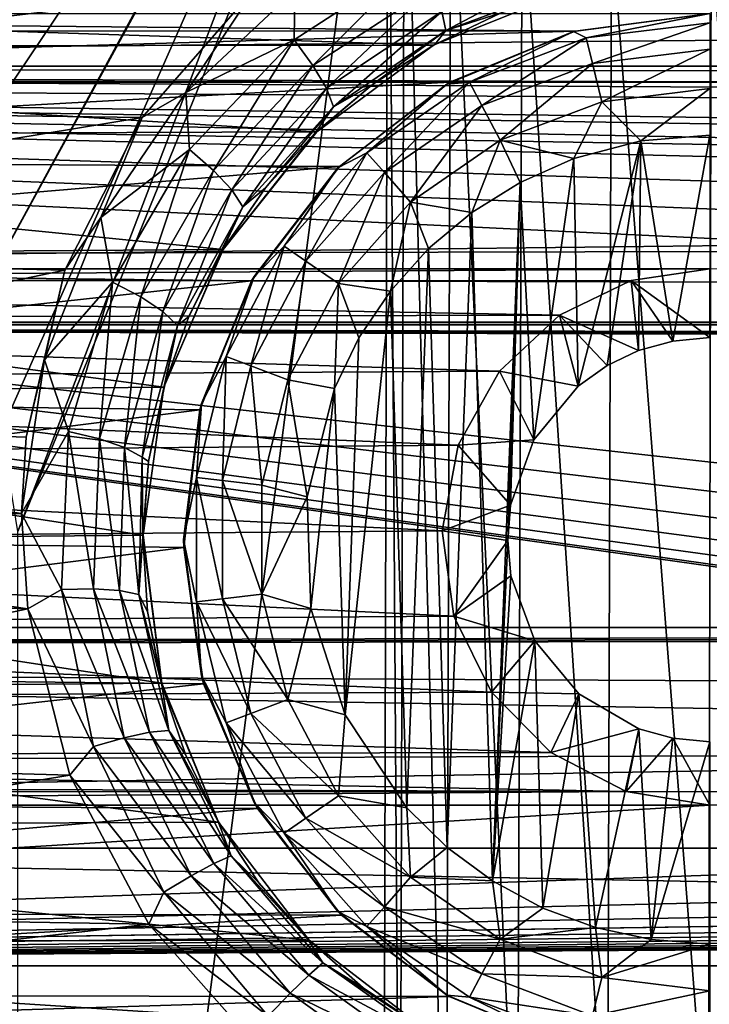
# Model space of a CAD drawing. Header units: metres. Extents: x -95 to 103, y -12 to 12.
# Tile 67 of 256: x -80.9 to -79.2, y 1.23 to 3.67. Entities that reach past the tile are written whole.
import ezdxf

# ---------------------------------------------------------------- set-up
doc = ezdxf.new("R2010")
doc.units = ezdxf.units.M
doc.layers.add('solid_P74500', color=7, linetype='CONTINUOUS')
doc.layers.add('solid_P74500_01', color=7, linetype='CONTINUOUS')

msp = doc.modelspace()

# ---------------------------------------------------------------- linework, layer by layer
at = {"layer": 'solid_P74500'}
for points in [[(-82.165939, 3.03888, -1.8), (-83.40506, 4.65, -1.8), (-79.668259, 5.292052, -1.8)], [(-81.947937, 3.150866, -1.8), (-82.165939, 3.03888, -1.8), (-79.668259, 5.292052, -1.8)], [(-81.947937, 3.150866, -1.8), (-79.668259, 5.292052, -1.8), (-79.842018, 5.118156, -1.8)], [(-81.703094, 3.190989, -1.8), (-81.947937, 3.150866, -1.8), (-79.842018, 5.118156, -1.8)], [(-81.458206, 3.152925, -1.8), (-81.703094, 3.190989, -1.8), (-79.842018, 5.118156, -1.8)], [(-81.238625, 3.042183, -1.8), (-81.458206, 3.152925, -1.8), (-79.842018, 5.118156, -1.8)], [(-81.063385, 2.868689, -1.8), (-81.238625, 3.042183, -1.8), (-79.842018, 5.118156, -1.8)], [(-81.063385, 2.868689, -1.8), (-79.842018, 5.118156, -1.8), (-79.954842, 4.898603, -1.8)], [(-17, 3.510733, 10.951016), (-90.699997, 3.510733, 10.951016), (-92.5, 5.004237, 10.35396)], [(-80.949226, 2.648572, -1.8), (-81.063385, 2.868689, -1.8), (-79.954842, 4.898603, -1.8)], [(-80.908981, 2.4, -1.8), (-80.949226, 2.648572, -1.8), (-79.954842, 4.898603, -1.8)], [(-80.908981, 2.4, -1.8), (-79.954842, 4.898603, -1.8), (-79.994942, 4.65, -1.8)], [(-80.908981, -2.4, -1.8), (-80.908981, 2.4, -1.8), (-79.994942, 4.65, -1.8)], [(-80.006721, 0, -1.8), (-80.908981, -2.4, -1.8), (-79.994942, 4.65, -1.8)], [(-79.966034, 0.252288, -1.8), (-80.006721, 0, -1.8), (-79.994942, 4.65, -1.8)], [(-79.966034, 0.252288, -1.8), (-79.994942, 4.65, -1.8), (-79.954506, 4.400194, -1.8)], [(92.5, 3.494029, 12.000992), (92.5, 4.408051, 11.696763), (-94.018356, 3.995162, 11.844352)], [(-79.851532, 0.475095, -1.8), (-79.966034, 0.252288, -1.8), (-79.954506, 4.400194, -1.8)], [(-79.851532, 0.475095, -1.8), (-79.954506, 4.400194, -1.8), (-79.839775, 4.178985, -1.8)], [(-13, 4.208375, 10.163148), (-90.699997, 4.208374, 10.163147), (-90.699997, 3.510733, 10.424719)], [(-13, 4.208375, 10.163148), (-90.699997, 3.510733, 10.424719), (-13, 3.510733, 10.424719)], [(-79.675194, 0.651567, -1.8), (-79.851532, 0.475095, -1.8), (-79.839775, 4.178985, -1.8)], [(-79.675194, 0.651567, -1.8), (-79.839775, 4.178985, -1.8), (-79.663666, 4.004628, -1.8)], [(92.5, 3.494029, 12.000992), (-94.018356, 3.995162, 11.844352), (-94.018356, 3.057308, 12.120349)], [(-79.452858, 0.765777, -1.8), (-79.675194, 0.651567, -1.8), (-79.663666, 4.004628, -1.8)], [(-79.452858, 0.765777, -1.8), (-79.663666, 4.004628, -1.8), (-79.442993, 3.893337, -1.8)], [(-79.203156, 0.806697, -1.8), (-79.452858, 0.765777, -1.8), (-79.442993, 3.893337, -1.8)], [(-79.203156, 0.806697, -1.8), (-79.442993, 3.893337, -1.8), (-79.196892, 3.855084, -1.8)], [(-78.9534, 0.767877, -1.8), (-79.203156, 0.806697, -1.8), (-79.196892, 3.855084, -1.8)], [(-84.199997, 3.049433, -8.148065), (-14.325, 3.841013, -7.806084), (-85.675003, 3.840867, -7.806155)], [(-84.199997, 3.049433, -8.148065), (-79.199997, 3.049433, -8.148065), (-14.325, 3.841013, -7.806084)], [(-80.225342, 3.738253, -11.919397), (-79.915016, 3.817979, -11.847534), (-80.226578, 3.61557, -11.920693)], [(-80.18029, 3.551624, -11.881824), (-80.226578, 3.61557, -11.920693), (-79.915016, 3.817979, -11.847534)], [(-79.883583, 3.745757, -11.808312), (-80.18029, 3.551624, -11.881824), (-79.915016, 3.817979, -11.847534)], [(-79.851952, 3.638062, -11.66436), (-79.86203, 3.685124, -11.74824), (-79.540649, 3.803066, -11.699072)], [(-79.536362, 3.756402, -11.614456), (-79.851952, 3.638062, -11.66436), (-79.540649, 3.803066, -11.699072)], [(-80.320724, 3.746235, -11.925424), (-82.818436, 3.453269, -12.013532), (-83.094147, 3.760041, -11.921078)], [(-79.536362, 3.756402, -11.614456), (-79.715263, 3.68173, -11.539145), (-79.851952, 3.638062, -11.66436)], [(-79.882599, 3.602482, -10.921178), (-79.555458, 3.733841, -10.876968), (-83.842262, 3.733493, -10.877088)], [(-79.882599, 3.602482, -10.921178), (-83.842262, 3.733493, -10.877088), (-83.510132, 3.598021, -10.922648)], [(-80.320724, 3.746235, -11.925424), (-80.602242, 3.423377, -12.022083), (-82.818436, 3.453269, -12.013532)], [(-80.494522, 3.485185, -11.999711), (-80.602242, 3.423377, -12.022083), (-80.320724, 3.746235, -11.925424)], [(-80.494522, 3.485185, -11.999711), (-80.320724, 3.746235, -11.925424), (-80.225342, 3.738253, -11.919397)], [(-80.494522, 3.485185, -11.999711), (-80.225342, 3.738253, -11.919397), (-80.226578, 3.61557, -11.920693)], [(-80.147133, 3.49589, -11.822294), (-80.18029, 3.551624, -11.881824), (-79.883583, 3.745757, -11.808312)], [(-79.86203, 3.685124, -11.74824), (-80.147133, 3.49589, -11.822294), (-79.883583, 3.745757, -11.808312)], [(-79.715263, 3.68173, -11.539145), (-79.555458, 3.733841, -10.876968), (-79.882599, 3.602482, -10.921178)], [(-79.532959, 3.636655, -9.207863), (-83.872665, 3.637856, -9.207389), (-84.199997, 3.68, -9.190625)], [(-79.199997, 3.68, -9.190625), (-79.532959, 3.636655, -9.207863), (-84.199997, 3.68, -9.190625)], [(-80.129227, 3.449822, -11.739178), (-80.147133, 3.49589, -11.822294), (-79.86203, 3.685124, -11.74824)], [(-79.851952, 3.638062, -11.66436), (-80.129227, 3.449822, -11.739178), (-79.86203, 3.685124, -11.74824)], [(-79.879471, 3.604057, -11.571634), (-79.715263, 3.68173, -11.539145), (-79.882599, 3.602482, -10.921178)], [(-79.851952, 3.638062, -11.66436), (-79.715263, 3.68173, -11.539145), (-79.879471, 3.604057, -11.571634)], [(-79.536469, 3.635704, -12.7), (-79.532959, 3.636655, -9.207863), (-79.199997, 3.68, -9.190625)], [(-79.536469, 3.635704, -12.7), (-79.199997, 3.68, -9.190625), (-79.199997, 3.68, -12.7)], [(-79.505669, 3.620139, -12.814588), (-79.536469, 3.635704, -12.7), (-79.199997, 3.68, -12.7)], [(-79.505669, 3.620139, -12.814588), (-79.199997, 3.68, -12.7), (-79.199997, 3.657254, -12.814588)], [(-79.490105, 3.556991, -12.912048), (-79.505669, 3.620139, -12.814588), (-79.199997, 3.657254, -12.814588)], [(-79.490105, 3.556991, -12.912048), (-79.199997, 3.657254, -12.814588), (-79.199997, 3.592215, -12.912048)], [(-79.532959, 3.636655, -9.207863), (-83.571136, 3.51812, -9.253801), (-83.872665, 3.637856, -9.207389)], [(-79.532959, 3.636655, -9.207863), (-79.842018, 3.510387, -9.256737), (-83.571136, 3.51812, -9.253801)], [(-79.851952, 3.638062, -11.66436), (-80.033623, 3.504756, -11.6112), (-80.129227, 3.449822, -11.739178)], [(-79.851952, 3.638062, -11.66436), (-79.879471, 3.604057, -11.571634), (-80.033623, 3.504756, -11.6112)], [(-79.849998, 3.505833, -12.7), (-79.842018, 3.510387, -9.256737), (-79.536469, 3.635704, -12.7)], [(-79.793571, 3.510952, -12.814588), (-79.849998, 3.505833, -12.7), (-79.536469, 3.635704, -12.7)], [(-79.536469, 3.635704, -12.7), (-79.842018, 3.510387, -9.256737), (-79.532959, 3.636655, -9.207863)], [(-79.505669, 3.620139, -12.814588), (-79.793571, 3.510952, -12.814588), (-79.536469, 3.635704, -12.7)], [(-80.170372, 3.387967, -10.989617), (-79.882599, 3.602482, -10.921178), (-83.510132, 3.598021, -10.922648)], [(-80.494522, 3.485185, -11.999711), (-80.226578, 3.61557, -11.920693), (-80.484955, 3.344436, -12.009718)], [(-80.425453, 3.292418, -11.971058), (-80.484955, 3.344436, -12.009718), (-80.226578, 3.61557, -11.920693)], [(-80.18029, 3.551624, -11.881824), (-80.425453, 3.292418, -11.971058), (-80.226578, 3.61557, -11.920693)], [(-80.033623, 3.504756, -11.6112), (-79.882599, 3.602482, -10.921178), (-80.170372, 3.387967, -10.989617)], [(-80.033623, 3.504756, -11.6112), (-79.879471, 3.604057, -11.571634), (-79.882599, 3.602482, -10.921178)], [(-79.763344, 3.453363, -12.912048), (-79.793571, 3.510952, -12.814588), (-79.505669, 3.620139, -12.814588)], [(-79.490105, 3.556991, -12.912048), (-79.763344, 3.453363, -12.912048), (-79.505669, 3.620139, -12.814588)], [(-80.170372, 3.387967, -10.989617), (-83.510132, 3.598021, -10.922648), (-83.218452, 3.377074, -10.99297)], [(-79.490105, 3.556991, -12.912048), (-79.199997, 3.592215, -12.912048), (-79.466789, 3.462411, -12.977164)], [(-79.466789, 3.462411, -12.977164), (-79.199997, 3.592215, -12.912048), (-79.199997, 3.494805, -12.977164)], [(-79.490105, 3.556991, -12.912048), (-79.718079, 3.367111, -12.977164), (-79.763344, 3.453363, -12.912048)], [(-79.490105, 3.556991, -12.912048), (-79.466789, 3.462411, -12.977164), (-79.718079, 3.367111, -12.977164)], [(-8.2, 2.162539, 9.147798), (-90.699997, 2.162539, 9.147798), (-90.699997, 3.55, 8.703878)], [(-16.67, 3.55, 0.5), (-90.699997, 3.55, 8.703878), (-88, 3.55, 0.5)], [(-16.67, 3.55, 8.703878), (-90.699997, 3.55, 8.703878), (-16.67, 3.55, 0.5)], [(-16.67, 3.05, 8.891428), (-8.2, 2.162539, 9.147798), (-90.699997, 3.55, 8.703878)], [(-16.67, 3.301332, 8.801205), (-16.67, 3.05, 8.891428), (-90.699997, 3.55, 8.703878)], [(-16.67, 3.301332, 8.801205), (-90.699997, 3.55, 8.703878), (-16.67, 3.55, 8.703878)], [(-42.130733, -2.890517, 0.5), (-88, 3.55, 0.5), (-88, -3.55, 0.5)], [(-16.950249, 3.457469, 0.5), (-16.67, 3.55, 0.5), (-88, 3.55, 0.5)], [(-42.494564, -2.812256, 0.5), (-88, 3.55, 0.5), (-42.130733, -2.890517, 0.5)], [(-42.130733, 2.890517, 0.5), (-37.956421, 3.255723, 0.5), (-88, 3.55, 0.5)], [(-16.950249, 3.457469, 0.5), (-88, 3.55, 0.5), (-37.956421, 3.255723, 0.5)], [(-42.494602, 2.812241, 0.5), (-42.130733, 2.890517, 0.5), (-88, 3.55, 0.5)], [(-42.825382, 2.648475, 0.5), (-42.494602, 2.812241, 0.5), (-88, 3.55, 0.5)], [(-43.105759, 2.409416, 0.5), (-42.825382, 2.648475, 0.5), (-88, 3.55, 0.5)], [(-43.319454, 2.109267, 0.5), (-43.105759, 2.409416, 0.5), (-88, 3.55, 0.5)], [(-43.453747, 1.765491, 0.5), (-43.319454, 2.109267, 0.5), (-88, 3.55, 0.5)], [(-43.5, 1.396225, 0.5), (-43.453747, 1.765491, 0.5), (-88, 3.55, 0.5)], [(-43.5, -1.396225, 0.5), (-43.5, 1.396225, 0.5), (-88, 3.55, 0.5)], [(-43.453735, -1.765533, 0.5), (-43.5, -1.396225, 0.5), (-88, 3.55, 0.5)], [(-43.31942, -2.109326, 0.5), (-43.453735, -1.765533, 0.5), (-88, 3.55, 0.5)], [(-43.105709, -2.409473, 0.5), (-43.31942, -2.109326, 0.5), (-88, 3.55, 0.5)], [(-42.825325, -2.648513, 0.5), (-43.105709, -2.409473, 0.5), (-88, 3.55, 0.5)], [(-42.494564, -2.812256, 0.5), (-42.825325, -2.648513, 0.5), (-88, 3.55, 0.5)], [(-80.380928, 3.244869, -11.911852), (-80.425453, 3.292418, -11.971058), (-80.18029, 3.551624, -11.881824)], [(-80.147133, 3.49589, -11.822294), (-80.380928, 3.244869, -11.911852), (-80.18029, 3.551624, -11.881824)], [(-90.699997, 3.510733, 10.845956), (-90.699997, 3.510733, 10.951016), (-17, 3.510733, 10.951016)], [(-90.699997, 3.510733, 10.845956), (-17, 3.510733, 10.951016), (-90.699997, 3.510733, 10.424719)], [(-15.000362, 3.510733, 10.6882), (-90.699997, 3.510733, 10.424719), (-17, 3.510733, 10.951016)], [(-13, 3.510733, 10.424719), (-90.699997, 3.510733, 10.424719), (-15.000362, 3.510733, 10.6882)], [(-79.842018, 3.510387, -9.256737), (-83.304291, 3.320911, -9.32639), (-83.571136, 3.51812, -9.253801)], [(-79.842018, 3.510387, -9.256737), (-80.11454, 3.302196, -9.333033), (-83.304291, 3.320911, -9.32639)], [(-80.173637, 3.385997, -11.655835), (-80.033623, 3.504756, -11.6112), (-80.170372, 3.387967, -10.989617)], [(-80.129227, 3.449822, -11.739178), (-80.033623, 3.504756, -11.6112), (-80.173637, 3.385997, -11.655835)], [(-80.11924, 3.299239, -12.7), (-80.11454, 3.302196, -9.333033), (-79.849998, 3.505833, -12.7)], [(-80.046974, 3.336038, -12.814588), (-80.11924, 3.299239, -12.7), (-79.849998, 3.505833, -12.7)], [(-79.849998, 3.505833, -12.7), (-80.11454, 3.302196, -9.333033), (-79.842018, 3.510387, -9.256737)], [(-79.793571, 3.510952, -12.814588), (-80.046974, 3.336038, -12.814588), (-79.849998, 3.505833, -12.7)], [(-80.003845, 3.287356, -12.912048), (-80.046974, 3.336038, -12.814588), (-79.793571, 3.510952, -12.814588)], [(-79.763344, 3.453363, -12.912048), (-80.003845, 3.287356, -12.912048), (-79.793571, 3.510952, -12.814588)], [(89.300003, 2.55, 12.237136), (92.5, 3.494029, 12.000992), (-94.018356, 3.057308, 12.120349)], [(-80.704361, 3.176526, -12.087856), (-80.602242, 3.423377, -12.022083), (-80.494522, 3.485185, -11.999711)], [(-80.704361, 3.176526, -12.087856), (-80.494522, 3.485185, -11.999711), (-80.484955, 3.344436, -12.009718)], [(-80.353828, 3.202644, -11.82919), (-80.380928, 3.244869, -11.911852), (-80.147133, 3.49589, -11.822294)], [(-80.129227, 3.449822, -11.739178), (-80.353828, 3.202644, -11.82919), (-80.147133, 3.49589, -11.822294)], [(-79.466789, 3.462411, -12.977164), (-79.199997, 3.494805, -12.977164), (-79.370331, 3.365383, -13)], [(-79.199997, 3.494805, -12.977164), (-79.199997, 3.38, -13), (-79.370331, 3.365383, -13)], [(-79.718079, 3.367111, -12.977164), (-79.466789, 3.462411, -12.977164), (-79.535683, 3.321975, -13)], [(-79.466789, 3.462411, -12.977164), (-79.370331, 3.365383, -13), (-79.535683, 3.321975, -13)], [(-80.602242, 3.423377, -12.022083), (-82.62323, 3.089321, -12.112229), (-82.818436, 3.453269, -12.013532)], [(-80.129227, 3.449822, -11.739178), (-80.297394, 3.24933, -11.706601), (-80.353828, 3.202644, -11.82919)], [(-80.129227, 3.449822, -11.739178), (-80.173637, 3.385997, -11.655835), (-80.297394, 3.24933, -11.706601)], [(-79.763344, 3.453363, -12.912048), (-79.939255, 3.214443, -12.977164), (-80.003845, 3.287356, -12.912048)], [(-79.763344, 3.453363, -12.912048), (-79.718079, 3.367111, -12.977164), (-79.939255, 3.214443, -12.977164)], [(-80.602242, 3.423377, -12.022083), (-80.792992, 3.046415, -12.123092), (-82.62323, 3.089321, -12.112229)], [(-80.704361, 3.176526, -12.087856), (-80.792992, 3.046415, -12.123092), (-80.602242, 3.423377, -12.022083)], [(-80.402275, 3.097138, -11.075095), (-80.170372, 3.387967, -10.989617), (-83.218452, 3.377074, -10.99297)], [(-80.173637, 3.385997, -11.655835), (-80.170372, 3.387967, -10.989617), (-80.402275, 3.097138, -11.075095)], [(-80.297394, 3.24933, -11.706601), (-80.173637, 3.385997, -11.655835), (-80.402275, 3.097138, -11.075095)], [(-80.402275, 3.097138, -11.075095), (-83.218452, 3.377074, -10.99297), (-82.987381, 3.07956, -11.079996)], [(-79.939255, 3.214443, -12.977164), (-79.718079, 3.367111, -12.977164), (-79.788025, 3.188541, -13)], [(-79.718079, 3.367111, -12.977164), (-79.668503, 3.262584, -13), (-79.788025, 3.188541, -13)], [(-79.718079, 3.367111, -12.977164), (-79.535683, 3.321975, -13), (-79.668503, 3.262584, -13)], [(-79.535683, 3.321975, -13), (-79.370331, 3.365383, -13), (-79.525322, 2.759121, -13)], [(-79.370331, 3.365383, -13), (-79.453804, 2.810744, -13), (-79.525322, 2.759121, -13)], [(-79.370331, 3.365383, -13), (-79.376312, 2.847516, -13), (-79.453804, 2.810744, -13)], [(-79.370331, 3.365383, -13), (-79.291832, 2.870482, -13), (-79.376312, 2.847516, -13)], [(-79.370331, 3.365383, -13), (-79.199997, 3.38, -13), (-79.291832, 2.870482, -13)], [(-79.199997, 3.38, -13), (-79.199997, 2.88, -13), (-79.291832, 2.870482, -13)], [(-80.704361, 3.176526, -12.087856), (-80.484955, 3.344436, -12.009718), (-80.67514, 3.016484, -12.105107)], [(-80.605118, 2.979831, -12.066458), (-80.67514, 3.016484, -12.105107), (-80.484955, 3.344436, -12.009718)], [(-80.425453, 3.292418, -11.971058), (-80.605118, 2.979831, -12.066458), (-80.484955, 3.344436, -12.009718)], [(-80.046974, 3.336038, -12.814588), (-80.25116, 3.105563, -12.814588), (-80.11924, 3.299239, -12.7)], [(-80.197632, 3.068617, -12.912048), (-80.25116, 3.105563, -12.814588), (-80.046974, 3.336038, -12.814588)], [(-80.003845, 3.287356, -12.912048), (-80.197632, 3.068617, -12.912048), (-80.046974, 3.336038, -12.814588)], [(-80.11454, 3.302196, -9.333033), (-83.086578, 3.050882, -9.41818), (-83.304291, 3.320911, -9.32639)], [(-79.668503, 3.262584, -13), (-79.535683, 3.321975, -13), (-79.634666, 2.626765, -13)], [(-79.535683, 3.321975, -13), (-79.525322, 2.759121, -13), (-79.634666, 2.626765, -13)], [(-80.11454, 3.302196, -9.333033), (-80.331924, 3.019476, -9.428296), (-83.086578, 3.050882, -9.41818)], [(-80.55072, 2.943987, -12.007269), (-80.605118, 2.979831, -12.066458), (-80.425453, 3.292418, -11.971058)], [(-80.380928, 3.244869, -11.911852), (-80.55072, 2.943987, -12.007269), (-80.425453, 3.292418, -11.971058)], [(-80.325836, 3.03, -12.7), (-80.331924, 3.019476, -9.428296), (-80.11454, 3.302196, -9.333033)], [(-80.325836, 3.03, -12.7), (-80.11454, 3.302196, -9.333033), (-80.11924, 3.299239, -12.7)], [(-80.25116, 3.105563, -12.814588), (-80.325836, 3.03, -12.7), (-80.11924, 3.299239, -12.7)], [(-80.003845, 3.287356, -12.912048), (-80.11747, 3.013281, -12.977164), (-80.197632, 3.068617, -12.912048)], [(-80.003845, 3.287356, -12.912048), (-79.939255, 3.214443, -12.977164), (-80.11747, 3.013281, -12.977164)], [(-79.736984, 1.536785, -13), (-79.788025, 3.188541, -13), (-79.668503, 3.262584, -13)], [(-79.736984, 1.536785, -13), (-79.668503, 3.262584, -13), (-79.69928, 2.377952, -13)], [(-79.668503, 3.262584, -13), (-79.69249, 2.46539, -13), (-79.69928, 2.377952, -13)], [(-79.668503, 3.262584, -13), (-79.634666, 2.626765, -13), (-79.69249, 2.46539, -13)], [(-80.514519, 2.909207, -11.924637), (-80.55072, 2.943987, -12.007269), (-80.380928, 3.244869, -11.911852)], [(-80.353828, 3.202644, -11.82919), (-80.514519, 2.909207, -11.924637), (-80.380928, 3.244869, -11.911852)], [(-80.402443, 3.09703, -11.758948), (-80.297394, 3.24933, -11.706601), (-80.402275, 3.097138, -11.075095)], [(-80.353828, 3.202644, -11.82919), (-80.297394, 3.24933, -11.706601), (-80.402443, 3.09703, -11.758948)], [(-80.11747, 3.013281, -12.977164), (-79.939255, 3.214443, -12.977164), (-79.988884, 2.99403, -13)], [(-79.939255, 3.214443, -12.977164), (-79.894638, 3.099296, -13), (-79.988884, 2.99403, -13)], [(-79.939255, 3.214443, -12.977164), (-79.788025, 3.188541, -13), (-79.894638, 3.099296, -13)], [(-80.353828, 3.202644, -11.82919), (-80.486801, 2.931499, -11.812193), (-80.514519, 2.909207, -11.924637)], [(-80.353828, 3.202644, -11.82919), (-80.402443, 3.09703, -11.758948), (-80.486801, 2.931499, -11.812193)], [(-79.849243, 1.619436, -13), (-79.894638, 3.099296, -13), (-79.788025, 3.188541, -13)], [(-79.736984, 1.536785, -13), (-79.849243, 1.619436, -13), (-79.788025, 3.188541, -13)], [(-80.843002, 2.824502, -12.176331), (-80.792992, 3.046415, -12.123092), (-80.704361, 3.176526, -12.087856)], [(-80.843002, 2.824502, -12.176331), (-80.704361, 3.176526, -12.087856), (-80.67514, 3.016484, -12.105107)], [(-80.548111, 2.756503, -11.164752), (-80.402275, 3.097138, -11.075095), (-82.987381, 3.07956, -11.079996)], [(-80.402443, 3.09703, -11.758948), (-80.402275, 3.097138, -11.075095), (-80.548111, 2.756503, -11.164752)], [(-80.486801, 2.931499, -11.812193), (-80.402443, 3.09703, -11.758948), (-80.548111, 2.756503, -11.164752)], [(-80.25116, 3.105563, -12.814588), (-80.394257, 2.832921, -12.814588), (-80.325836, 3.03, -12.7)], [(-80.333443, 2.809857, -12.912048), (-80.394257, 2.832921, -12.814588), (-80.25116, 3.105563, -12.814588)], [(-80.197632, 3.068617, -12.912048), (-80.333443, 2.809857, -12.912048), (-80.25116, 3.105563, -12.814588)], [(-79.948105, 1.71681, -13), (-79.988884, 2.99403, -13), (-79.894638, 3.099296, -13)], [(-79.849243, 1.619436, -13), (-79.948105, 1.71681, -13), (-79.894638, 3.099296, -13)], [(-80.548111, 2.756503, -11.164752), (-82.987381, 3.07956, -11.079996), (-82.846214, 2.735547, -11.169906)], [(-80.792992, 3.046415, -12.123092), (-82.517639, 2.687148, -12.207753), (-82.62323, 3.089321, -12.112229)], [(-80.197632, 3.068617, -12.912048), (-80.242363, 2.775315, -12.977164), (-80.333443, 2.809857, -12.912048)], [(-80.197632, 3.068617, -12.912048), (-80.11747, 3.013281, -12.977164), (-80.242363, 2.775315, -12.977164)], [(89.300003, 2.55, 12.237136), (-94.018356, 3.057308, 12.120349), (-94.018356, 2.100752, 12.322209)], [(-84.199997, 3.049433, -8.148065), (-83.997627, 3.017784, -8.15984), (-79.199997, 3.049433, -8.148065)], [(-83.997627, 3.017784, -8.15984), (-79.39473, 3.020148, -8.158965), (-79.199997, 3.049433, -8.148065)], [(-80.331924, 3.019476, -9.428296), (-82.949402, 2.733988, -9.515004), (-83.086578, 3.050882, -9.41818)], [(-80.792992, 3.046415, -12.123092), (-80.888779, 2.63359, -12.219419), (-82.517639, 2.687148, -12.207753)], [(-80.843002, 2.824502, -12.176331), (-80.888779, 2.63359, -12.219419), (-80.792992, 3.046415, -12.123092)], [(-79.199997, 2.88, -13), (-79.199997, 3.049433, -8.148065), (-79.39473, 3.020148, -8.158965)], [(-83.997627, 3.017784, -8.15984), (-79.571693, 2.935004, -8.189979), (-79.39473, 3.020148, -8.158965)], [(-83.997627, 3.017784, -8.15984), (-83.813751, 2.924519, -8.193728), (-79.571693, 2.935004, -8.189979)], [(-80.331924, 3.019476, -9.428296), (-80.459763, 2.700557, -9.524547), (-82.949402, 2.733988, -9.515004)], [(-80.455704, 2.716465, -12.7), (-80.459763, 2.700557, -9.524547), (-80.331924, 3.019476, -9.428296)], [(-80.455704, 2.716465, -12.7), (-80.331924, 3.019476, -9.428296), (-80.325836, 3.03, -12.7)], [(-80.394257, 2.832921, -12.814588), (-80.455704, 2.716465, -12.7), (-80.325836, 3.03, -12.7)], [(-79.376312, 2.847516, -13), (-79.39473, 3.020148, -8.158965), (-79.571693, 2.935004, -8.189979)], [(-79.291832, 2.870482, -13), (-79.199997, 2.88, -13), (-79.39473, 3.020148, -8.158965)], [(-79.376312, 2.847516, -13), (-79.291832, 2.870482, -13), (-79.39473, 3.020148, -8.158965)], [(-80.843002, 2.824502, -12.176331), (-80.67514, 3.016484, -12.105107), (-80.784035, 2.647307, -12.197984)], [(-80.707268, 2.628829, -12.159169), (-80.784035, 2.647307, -12.197984), (-80.67514, 3.016484, -12.105107)], [(-80.605118, 2.979831, -12.066458), (-80.707268, 2.628829, -12.159169), (-80.67514, 3.016484, -12.105107)], [(-80.242363, 2.775315, -12.977164), (-80.11747, 3.013281, -12.977164), (-80.127319, 2.75358, -13)], [(-80.11747, 3.013281, -12.977164), (-80.066879, 2.878491, -13), (-80.127319, 2.75358, -13)], [(-80.11747, 3.013281, -12.977164), (-79.988884, 2.99403, -13), (-80.066879, 2.878491, -13)], [(-80.101097, 1.946654, -13), (-80.066879, 2.878491, -13), (-79.988884, 2.99403, -13)], [(-79.948105, 1.71681, -13), (-80.101097, 1.946654, -13), (-79.988884, 2.99403, -13)], [(-80.645836, 2.607852, -12.09973), (-80.707268, 2.628829, -12.159169), (-80.605118, 2.979831, -12.066458)], [(-80.55072, 2.943987, -12.007269), (-80.645836, 2.607852, -12.09973), (-80.605118, 2.979831, -12.066458)], [(-83.813751, 2.924519, -8.193728), (-79.719208, 2.796605, -8.238264), (-79.571693, 2.935004, -8.189979)], [(-83.813751, 2.924519, -8.193728), (-83.664497, 2.774547, -8.245719), (-79.719208, 2.796605, -8.238264)], [(-80.60228, 2.584072, -12.016753), (-80.645836, 2.607852, -12.09973), (-80.55072, 2.943987, -12.007269)], [(-80.514519, 2.909207, -11.924637), (-80.60228, 2.584072, -12.016753), (-80.55072, 2.943987, -12.007269)], [(-80.548637, 2.755737, -11.865966), (-80.486801, 2.931499, -11.812193), (-80.548111, 2.756503, -11.164752)], [(-80.514519, 2.909207, -11.924637), (-80.486801, 2.931499, -11.812193), (-80.548637, 2.755737, -11.865966)], [(-79.525322, 2.759121, -13), (-79.571693, 2.935004, -8.189979), (-79.719208, 2.796605, -8.238264)], [(-79.453804, 2.810744, -13), (-79.376312, 2.847516, -13), (-79.571693, 2.935004, -8.189979)], [(-79.525322, 2.759121, -13), (-79.453804, 2.810744, -13), (-79.571693, 2.935004, -8.189979)], [(-90.699997, 2.917726, 11.123708), (89.300003, 2.45, 11.235991), (-92.5, 1.797969, 11.358385)], [(-90.699997, 2.917726, 11.123708), (-16.78986, 2.912514, 11.097919), (-17, 2.917726, 11.123708)], [(-90.699997, 2.910733, 11.071284), (-16.78986, 2.912514, 11.097919), (-90.699997, 2.917726, 11.123708)], [(-90.699997, 2.910733, 11.071284), (-16.580158, 2.910733, 11.071284), (-16.78986, 2.912514, 11.097919)], [(-90.699997, 1.617044, 10.880484), (-13, 1.617046, 10.880494), (-13, 2.910733, 10.607904)], [(-14.790274, 2.910733, 10.839775), (-16.580158, 2.910733, 11.071284), (-90.699997, 2.910733, 11.071284)], [(-90.699997, 2.910733, 11.071284), (-13, 2.910733, 10.607904), (-14.790274, 2.910733, 10.839775)], [(-90.699997, 2.910733, 11.071284), (-90.699997, 2.910733, 11.022143), (-13, 2.910733, 10.607904)], [(-90.699997, 2.910733, 10.607904), (-13, 2.910733, 10.607904), (-90.699997, 2.910733, 11.022143)], [(-90.699997, 1.617044, 10.880484), (-13, 2.910733, 10.607904), (-90.699997, 2.910733, 10.607904)], [(-80.514519, 2.909207, -11.924637), (-80.586571, 2.573435, -11.916116), (-80.60228, 2.584072, -12.016753)], [(-80.514519, 2.909207, -11.924637), (-80.548637, 2.755737, -11.865966), (-80.586571, 2.573435, -11.916116)], [(-80.101097, 1.946654, -13), (-80.127319, 2.75358, -13), (-80.066879, 2.878491, -13)], [(-80.843002, 2.824502, -12.176331), (-80.899841, 2.444274, -12.258692), (-80.888779, 2.63359, -12.219419)], [(-80.843002, 2.824502, -12.176331), (-80.784035, 2.647307, -12.197984), (-80.899841, 2.444274, -12.258692)], [(-80.394257, 2.832921, -12.814588), (-80.467941, 2.533956, -12.814588), (-80.455704, 2.716465, -12.7)], [(-80.403374, 2.526116, -12.912048), (-80.467941, 2.533956, -12.814588), (-80.394257, 2.832921, -12.814588)], [(-80.333443, 2.809857, -12.912048), (-80.403374, 2.526116, -12.912048), (-80.394257, 2.832921, -12.814588)], [(-80.333443, 2.809857, -12.912048), (-80.306679, 2.514375, -12.977164), (-80.403374, 2.526116, -12.912048)], [(-80.333443, 2.809857, -12.912048), (-80.242363, 2.775315, -12.977164), (-80.306679, 2.514375, -12.977164)], [(-83.664497, 2.774547, -8.245719), (-79.82132, 2.613603, -8.298137), (-79.719208, 2.796605, -8.238264)], [(-83.664497, 2.774547, -8.245719), (-83.567863, 2.582519, -8.307863), (-79.82132, 2.613603, -8.298137)], [(-80.306679, 2.514375, -12.977164), (-80.242363, 2.775315, -12.977164), (-80.194283, 2.485715, -13)], [(-80.242363, 2.775315, -12.977164), (-80.127319, 2.75358, -13), (-80.194283, 2.485715, -13)], [(-79.634666, 2.626765, -13), (-79.719208, 2.796605, -8.238264), (-79.82132, 2.613603, -8.298137)], [(-79.634666, 2.626765, -13), (-79.525322, 2.759121, -13), (-79.719208, 2.796605, -8.238264)], [(-80.599396, 2.391351, -11.248619), (-80.548111, 2.756503, -11.164752), (-82.846214, 2.735547, -11.169906)], [(-80.548637, 2.755737, -11.865966), (-80.548111, 2.756503, -11.164752), (-80.599396, 2.391351, -11.248619)], [(-80.586571, 2.573435, -11.916116), (-80.548637, 2.755737, -11.865966), (-80.599396, 2.391351, -11.248619)], [(-80.185356, 2.209673, -13), (-80.194283, 2.485715, -13), (-80.127319, 2.75358, -13)], [(-80.101097, 1.946654, -13), (-80.185356, 2.209673, -13), (-80.127319, 2.75358, -13)], [(-80.459763, 2.700557, -9.524547), (-82.900589, 2.393657, -9.606269), (-82.949402, 2.733988, -9.515004)], [(-80.599396, 2.391351, -11.248619), (-82.846214, 2.735547, -11.169906), (-82.800774, 2.369275, -11.25329)], [(-80.5, 2.38, -12.7), (-80.459763, 2.700557, -9.524547), (-80.455704, 2.716465, -12.7)], [(-80.467941, 2.533956, -12.814588), (-80.5, 2.38, -12.7), (-80.455704, 2.716465, -12.7)], [(-80.459763, 2.700557, -9.524547), (-80.498924, 2.360528, -9.614464), (-82.900589, 2.393657, -9.606269)], [(-80.899841, 2.444274, -12.258692), (-82.500259, 2.4446, -12.258627), (-82.517639, 2.687148, -12.207753)], [(-80.888779, 2.63359, -12.219419), (-80.899841, 2.444274, -12.258692), (-82.517639, 2.687148, -12.207753)], [(-80.5, 2.38, -12.7), (-80.498924, 2.360528, -9.614464), (-80.459763, 2.700557, -9.524547)], [(-80.784035, 2.647307, -12.197984), (-80.801285, 2.256562, -12.280822), (-80.899841, 2.444274, -12.258692)], [(-80.722481, 2.258013, -12.241749), (-80.801285, 2.256562, -12.280822), (-80.784035, 2.647307, -12.197984)], [(-80.707268, 2.628829, -12.159169), (-80.722481, 2.258013, -12.241749), (-80.784035, 2.647307, -12.197984)], [(-80.658051, 2.254098, -12.181918), (-80.722481, 2.258013, -12.241749), (-80.707268, 2.628829, -12.159169)], [(-80.645836, 2.607852, -12.09973), (-80.658051, 2.254098, -12.181918), (-80.707268, 2.628829, -12.159169)], [(-83.567863, 2.582519, -8.307863), (-79.861565, 2.402006, -8.36184), (-79.82132, 2.613603, -8.298137)], [(-80.61042, 2.244019, -12.098397), (-80.658051, 2.254098, -12.181918), (-80.645836, 2.607852, -12.09973)], [(-80.60228, 2.584072, -12.016753), (-80.61042, 2.244019, -12.098397), (-80.645836, 2.607852, -12.09973)], [(-79.69249, 2.46539, -13), (-79.82132, 2.613603, -8.298137), (-79.861565, 2.402006, -8.36184)], [(-79.69249, 2.46539, -13), (-79.634666, 2.626765, -13), (-79.82132, 2.613603, -8.298137)], [(-83.567863, 2.582519, -8.307863), (-83.538475, 2.371784, -8.370462), (-79.861565, 2.402006, -8.36184)], [(-80.60228, 2.584072, -12.016753), (-80.599983, 2.387462, -11.963368), (-80.61042, 2.244019, -12.098397)], [(-80.60228, 2.584072, -12.016753), (-80.586571, 2.573435, -11.916116), (-80.599983, 2.387462, -11.963368)], [(-80.599983, 2.387462, -11.963368), (-80.586571, 2.573435, -11.916116), (-80.599396, 2.391351, -11.248619)], [(89.300003, 2.500021, 12.247444), (89.300003, 2.55, 12.237136), (-94.018356, 2.100752, 12.322209)], [(-80.467941, 2.533956, -12.814588), (-80.467941, 2.226044, -12.814588), (-80.5, 2.38, -12.7)], [(-80.403374, 2.233884, -12.912048), (-80.467941, 2.226044, -12.814588), (-80.467941, 2.533956, -12.814588)], [(-80.403374, 2.526116, -12.912048), (-80.403374, 2.233884, -12.912048), (-80.467941, 2.533956, -12.814588)], [(-80.403374, 2.526116, -12.912048), (-80.306679, 2.514375, -12.977164), (-80.306679, 2.245625, -12.977164)], [(-80.403374, 2.526116, -12.912048), (-80.306679, 2.245625, -12.977164), (-80.403374, 2.233884, -12.912048)], [(-80.306679, 2.245625, -12.977164), (-80.306679, 2.514375, -12.977164), (-80.194283, 2.485715, -13)], [(89.300003, 2.45, 12.257548), (89.300003, 2.500021, 12.247444), (-94.018356, 2.100752, 12.322209)], [(-80.306679, 2.245625, -12.977164), (-80.194283, 2.485715, -13), (-80.185356, 2.209673, -13)], [(-79.69928, 2.377952, -13), (-79.69249, 2.46539, -13), (-79.861565, 2.402006, -8.36184)], [(92.5, 2.45, 12.257548), (89.300003, 2.45, 12.257548), (-94.018356, 2.100752, 12.322209)], [(92.5, 1.230983, 12.439234), (92.5, 2.45, 12.257548), (-94.018356, 2.100752, 12.322209)], [(-80.884407, 2.208822, -12.303296), (-82.509254, 2.265586, -12.292971), (-82.500259, 2.4446, -12.258627)], [(-80.899841, 2.444274, -12.258692), (-80.884407, 2.208822, -12.303296), (-82.500259, 2.4446, -12.258627)], [(-80.801285, 2.256562, -12.280822), (-80.884407, 2.208822, -12.303296), (-80.899841, 2.444274, -12.258692)], [(-83.538475, 2.371784, -8.370462), (-79.831985, 2.190957, -8.419602), (-79.861565, 2.402006, -8.36184)], [(-80.498924, 2.360528, -9.614464), (-82.942589, 2.051732, -9.685061), (-82.900589, 2.393657, -9.606269)], [(-80.553833, 2.025086, -11.320292), (-80.599396, 2.391351, -11.248619), (-82.800774, 2.369275, -11.25329)], [(-80.61042, 2.244019, -12.098397), (-80.599983, 2.387462, -11.963368), (-80.588638, 2.201991, -12.006568)], [(-80.599983, 2.387462, -11.963368), (-80.599396, 2.391351, -11.248619), (-80.553833, 2.025086, -11.320292)], [(-80.588638, 2.201991, -12.006568), (-80.599983, 2.387462, -11.963368), (-80.553833, 2.025086, -11.320292)], [(-79.69928, 2.377952, -13), (-79.861565, 2.402006, -8.36184), (-79.831985, 2.190957, -8.419602)], [(-83.538475, 2.371784, -8.370462), (-83.577011, 2.164172, -8.426527), (-79.831985, 2.190957, -8.419602)], [(-80.553833, 2.025086, -11.320292), (-82.800774, 2.369275, -11.25329), (-82.851044, 2.005872, -11.323713)], [(-80.455704, 2.043535, -12.7), (-80.498924, 2.360528, -9.614464), (-80.5, 2.38, -12.7)], [(-80.467941, 2.226044, -12.814588), (-80.455704, 2.043535, -12.7), (-80.5, 2.38, -12.7)], [(-79.691772, 2.290595, -13), (-79.69928, 2.377952, -13), (-79.831985, 2.190957, -8.419602)], [(-79.736984, 1.536785, -13), (-79.69928, 2.377952, -13), (-79.691772, 2.290595, -13)], [(-80.498924, 2.360528, -9.614464), (-80.450348, 2.023985, -9.690897), (-82.942589, 2.051732, -9.685061)], [(-80.455704, 2.043535, -12.7), (-80.450348, 2.023985, -9.690897), (-80.498924, 2.360528, -9.614464)], [(-79.63266, 2.12986, -13), (-79.691772, 2.290595, -13), (-79.831985, 2.190957, -8.419602)], [(-79.736984, 1.536785, -13), (-79.691772, 2.290595, -13), (-79.63266, 2.12986, -13)], [(-80.884407, 2.208822, -12.303296), (-82.600761, 1.848754, -12.362529), (-82.509254, 2.265586, -12.292971)], [(-80.801285, 2.256562, -12.280822), (-80.721977, 1.868394, -12.348516), (-80.884407, 2.208822, -12.303296)], [(-80.722481, 2.258013, -12.241749), (-80.646332, 1.890047, -12.309185), (-80.801285, 2.256562, -12.280822)], [(-80.646332, 1.890047, -12.309185), (-80.721977, 1.868394, -12.348516), (-80.801285, 2.256562, -12.280822)], [(-80.583664, 1.903864, -12.248962), (-80.646332, 1.890047, -12.309185), (-80.722481, 2.258013, -12.241749)], [(-80.658051, 2.254098, -12.181918), (-80.583664, 1.903864, -12.248962), (-80.722481, 2.258013, -12.241749)], [(-80.536179, 1.908604, -12.164898), (-80.583664, 1.903864, -12.248962), (-80.658051, 2.254098, -12.181918)], [(-80.61042, 2.244019, -12.098397), (-80.536179, 1.908604, -12.164898), (-80.658051, 2.254098, -12.181918)], [(-80.61042, 2.244019, -12.098397), (-80.588638, 2.201991, -12.006568), (-80.553314, 2.021481, -12.043843)], [(-80.61042, 2.244019, -12.098397), (-80.553314, 2.021481, -12.043843), (-80.536179, 1.908604, -12.164898)], [(-80.403374, 2.233884, -12.912048), (-80.306679, 2.245625, -12.977164), (-80.242363, 1.984685, -12.977164)], [(-80.242363, 1.984685, -12.977164), (-80.306679, 2.245625, -12.977164), (-80.185356, 2.209673, -13)], [(-80.403374, 2.233884, -12.912048), (-80.333443, 1.950143, -12.912048), (-80.467941, 2.226044, -12.814588)], [(-80.467941, 2.226044, -12.814588), (-80.394257, 1.92708, -12.814588), (-80.455704, 2.043535, -12.7)], [(-80.333443, 1.950143, -12.912048), (-80.394257, 1.92708, -12.814588), (-80.467941, 2.226044, -12.814588)], [(-80.403374, 2.233884, -12.912048), (-80.242363, 1.984685, -12.977164), (-80.333443, 1.950143, -12.912048)], [(-83.577011, 2.164172, -8.426527), (-79.739243, 2.0028, -8.466332), (-79.831985, 2.190957, -8.419602)], [(-80.884407, 2.208822, -12.303296), (-80.780815, 1.798082, -12.37), (-82.600761, 1.848754, -12.362529)], [(-80.721977, 1.868394, -12.348516), (-80.780815, 1.798082, -12.37), (-80.884407, 2.208822, -12.303296)], [(-80.553314, 2.021481, -12.043843), (-80.588638, 2.201991, -12.006568), (-80.553833, 2.025086, -11.320292)], [(-80.242363, 1.984685, -12.977164), (-80.185356, 2.209673, -13), (-80.101097, 1.946654, -13)], [(-79.63266, 2.12986, -13), (-79.831985, 2.190957, -8.419602), (-79.739243, 2.0028, -8.466332)], [(-8.2, 0.726812, 9.37156), (-90.699997, 0.726812, 9.37156), (-90.699997, 2.162539, 9.147798)], [(-8.2, 0.726812, 9.37156), (-90.699997, 2.162539, 9.147798), (-8.2, 2.162539, 9.147798)], [(-83.577011, 2.164172, -8.426527), (-83.673599, 1.985125, -8.470494), (-79.739243, 2.0028, -8.466332)], [(-79.523323, 1.999008, -13), (-79.63266, 2.12986, -13), (-79.739243, 2.0028, -8.466332)], [(-79.612869, 1.469263, -13), (-79.736984, 1.536785, -13), (-79.63266, 2.12986, -13)], [(-79.612869, 1.469263, -13), (-79.63266, 2.12986, -13), (-79.523323, 1.999008, -13)], [(92.5, 1.230983, 12.439234), (-94.018356, 2.100752, 12.322209), (-94.018356, 1.131346, 12.448697)], [(-80.450348, 2.023985, -9.690897), (-83.073563, 1.731045, -9.747486), (-82.942589, 2.051732, -9.685061)], [(-80.450348, 2.023985, -9.690897), (-80.317436, 1.715714, -9.750196), (-83.073563, 1.731045, -9.747486)], [(-80.413467, 1.68181, -11.376358), (-80.553833, 2.025086, -11.320292), (-82.851044, 2.005872, -11.323713)], [(-80.553314, 2.021481, -12.043843), (-80.553833, 2.025086, -11.320292), (-80.413467, 1.68181, -11.376358)], [(-80.495232, 1.84861, -12.075829), (-80.553314, 2.021481, -12.043843), (-80.413467, 1.68181, -11.376358)], [(-80.536179, 1.908604, -12.164898), (-80.553314, 2.021481, -12.043843), (-80.495232, 1.84861, -12.075829)], [(-80.325836, 1.73, -12.7), (-80.450348, 2.023985, -9.690897), (-80.455704, 2.043535, -12.7)], [(-80.394257, 1.92708, -12.814588), (-80.325836, 1.73, -12.7), (-80.455704, 2.043535, -12.7)], [(-80.325836, 1.73, -12.7), (-80.317436, 1.715714, -9.750196), (-80.450348, 2.023985, -9.690897)], [(-83.673599, 1.985125, -8.470494), (-79.592636, 1.853611, -8.500242), (-79.739243, 2.0028, -8.466332)], [(-80.413467, 1.68181, -11.376358), (-82.851044, 2.005872, -11.323713), (-82.993355, 1.6701, -11.378082)], [(-79.523323, 1.999008, -13), (-79.739243, 2.0028, -8.466332), (-79.592636, 1.853611, -8.500242)], [(-79.482491, 1.420984, -13), (-79.612869, 1.469263, -13), (-79.523323, 1.999008, -13)], [(-79.375313, 1.912145, -13), (-79.523323, 1.999008, -13), (-79.592636, 1.853611, -8.500242)], [(-79.482491, 1.420984, -13), (-79.523323, 1.999008, -13), (-79.375313, 1.912145, -13)], [(-83.673599, 1.985125, -8.470494), (-83.817497, 1.845929, -8.501914), (-79.592636, 1.853611, -8.500242)], [(-80.333443, 1.950143, -12.912048), (-80.242363, 1.984685, -12.977164), (-80.11747, 1.746719, -12.977164)], [(-80.11747, 1.746719, -12.977164), (-80.242363, 1.984685, -12.977164), (-80.101097, 1.946654, -13)], [(-80.333443, 1.950143, -12.912048), (-80.197632, 1.691383, -12.912048), (-80.394257, 1.92708, -12.814588)], [(-80.333443, 1.950143, -12.912048), (-80.11747, 1.746719, -12.977164), (-80.197632, 1.691383, -12.912048)], [(-80.394257, 1.92708, -12.814588), (-80.25116, 1.654437, -12.814588), (-80.325836, 1.73, -12.7)], [(-80.197632, 1.691383, -12.912048), (-80.25116, 1.654437, -12.814588), (-80.394257, 1.92708, -12.814588)], [(-80.11747, 1.746719, -12.977164), (-80.101097, 1.946654, -13), (-79.948105, 1.71681, -13)], [(-80.583664, 1.903864, -12.248962), (-80.424973, 1.579662, -12.298818), (-80.646332, 1.890047, -12.309185)], [(-80.536179, 1.908604, -12.164898), (-80.381943, 1.598546, -12.214341), (-80.583664, 1.903864, -12.248962)], [(-80.381943, 1.598546, -12.214341), (-80.424973, 1.579662, -12.298818), (-80.583664, 1.903864, -12.248962)], [(-80.536179, 1.908604, -12.164898), (-80.495232, 1.84861, -12.075829), (-80.415131, 1.684692, -12.102952)], [(-80.536179, 1.908604, -12.164898), (-80.415131, 1.684692, -12.102952), (-80.381943, 1.598546, -12.214341)], [(-79.375313, 1.912145, -13), (-79.592636, 1.853611, -8.500242), (-79.407204, 1.757161, -8.520703)], [(-79.345047, 1.39136, -13), (-79.482491, 1.420984, -13), (-79.375313, 1.912145, -13)], [(-79.291313, 1.889473, -13), (-79.375313, 1.912145, -13), (-79.407204, 1.757161, -8.520703)], [(-79.345047, 1.39136, -13), (-79.375313, 1.912145, -13), (-79.291313, 1.889473, -13)], [(-80.646332, 1.890047, -12.309185), (-80.48111, 1.549147, -12.359338), (-80.721977, 1.868394, -12.348516)], [(-80.424973, 1.579662, -12.298818), (-80.48111, 1.549147, -12.359338), (-80.646332, 1.890047, -12.309185)], [(-79.291313, 1.889473, -13), (-79.407204, 1.757161, -8.520703), (-79.199997, 1.723817, -8.527512)], [(-79.345047, 1.39136, -13), (-79.291313, 1.889473, -13), (-79.199997, 1.88, -13)], [(-79.345047, 1.39136, -13), (-79.199997, 1.88, -13), (-79.199997, 1.38, -13)], [(-79.291313, 1.889473, -13), (-79.199997, 1.723817, -8.527512), (-79.199997, 1.88, -13)], [(-83.817497, 1.845929, -8.501914), (-79.407204, 1.757161, -8.520703), (-79.592636, 1.853611, -8.500242)], [(-80.721977, 1.868394, -12.348516), (-80.548454, 1.508634, -12.398865), (-80.780815, 1.798082, -12.37)], [(-80.48111, 1.549147, -12.359338), (-80.548454, 1.508634, -12.398865), (-80.721977, 1.868394, -12.348516)], [(-83.817497, 1.845929, -8.501914), (-83.996643, 1.756095, -8.520923), (-79.407204, 1.757161, -8.520703)], [(-80.780815, 1.798082, -12.37), (-82.789726, 1.466333, -12.413697), (-82.600761, 1.848754, -12.362529)], [(-80.415131, 1.684692, -12.102952), (-80.495232, 1.84861, -12.075829), (-80.413467, 1.68181, -11.376358)], [(-92.5, 1.797969, 11.358385), (-17, 0.3, 11.496086), (-90.699997, 0.3, 11.496086)], [(-92.5, 1.797969, 11.358385), (89.300003, 1.232091, 11.4338), (-17, 0.3, 11.496086)], [(-80.780815, 1.798082, -12.37), (-80.585335, 1.429255, -12.41802), (-82.789726, 1.466333, -12.413697)], [(-80.548454, 1.508634, -12.398865), (-80.585335, 1.429255, -12.41802), (-80.780815, 1.798082, -12.37)], [(-84.199997, 1.723817, -8.527512), (-79.199997, 1.723817, -8.527512), (-79.407204, 1.757161, -8.520703)], [(-83.996643, 1.756095, -8.520923), (-84.199997, 1.723817, -8.527512), (-79.407204, 1.757161, -8.520703)], [(-80.317436, 1.715714, -9.750196), (-83.281578, 1.460365, -9.791698), (-83.073563, 1.731045, -9.747486)], [(-80.11924, 1.460761, -12.7), (-80.317436, 1.715714, -9.750196), (-80.325836, 1.73, -12.7)], [(-80.25116, 1.654437, -12.814588), (-80.11924, 1.460761, -12.7), (-80.325836, 1.73, -12.7)], [(-80.197632, 1.691383, -12.912048), (-80.11747, 1.746719, -12.977164), (-79.939255, 1.545556, -12.977164)], [(-79.939255, 1.545556, -12.977164), (-80.11747, 1.746719, -12.977164), (-79.948105, 1.71681, -13)], [(-19.200001, 1.723817, -8.527512), (-85.675003, 1.326951, -8.597916), (-14.325, 1.327031, -8.597901)], [(-24.200001, 1.723817, -8.527512), (-85.675003, 1.326951, -8.597916), (-19.200001, 1.723817, -8.527512)], [(-29.200001, 1.723817, -8.527512), (-85.675003, 1.326951, -8.597916), (-24.200001, 1.723817, -8.527512)], [(-34.200001, 1.723817, -8.527512), (-85.675003, 1.326951, -8.597916), (-29.200001, 1.723817, -8.527512)], [(-39.200001, 1.723817, -8.527512), (-85.675003, 1.326951, -8.597916), (-34.200001, 1.723817, -8.527512)], [(-44.200001, 1.723817, -8.527512), (-85.675003, 1.326951, -8.597916), (-39.200001, 1.723817, -8.527512)], [(-49.200001, 1.723817, -8.527512), (-85.675003, 1.326951, -8.597916), (-44.200001, 1.723817, -8.527512)], [(-54.200001, 1.723817, -8.527512), (-85.675003, 1.326951, -8.597916), (-49.200001, 1.723817, -8.527512)], [(-59.200001, 1.723817, -8.527512), (-85.675003, 1.326951, -8.597916), (-54.200001, 1.723817, -8.527512)], [(-64.199997, 1.723817, -8.527512), (-85.675003, 1.326951, -8.597916), (-59.200001, 1.723817, -8.527512)], [(-69.199997, 1.723817, -8.527512), (-85.675003, 1.326951, -8.597916), (-64.199997, 1.723817, -8.527512)], [(-74.199997, 1.723817, -8.527512), (-85.675003, 1.326951, -8.597916), (-69.199997, 1.723817, -8.527512)], [(-79.199997, 1.723817, -8.527512), (-85.675003, 1.326951, -8.597916), (-74.199997, 1.723817, -8.527512)], [(-84.199997, 1.723817, -8.527512), (-85.675003, 1.326951, -8.597916), (-79.199997, 1.723817, -8.527512)], [(-80.317436, 1.715714, -9.750196), (-80.109528, 1.451621, -9.792997), (-83.281578, 1.460365, -9.791698)], [(-80.11924, 1.460761, -12.7), (-80.109528, 1.451621, -9.792997), (-80.317436, 1.715714, -9.750196)], [(-79.939255, 1.545556, -12.977164), (-79.948105, 1.71681, -13), (-79.849243, 1.619436, -13)], [(-80.189865, 1.390416, -11.415636), (-80.413467, 1.68181, -11.376358), (-82.993355, 1.6701, -11.378082)], [(-80.313934, 1.531969, -12.124986), (-80.415131, 1.684692, -12.102952), (-80.413467, 1.68181, -11.376358)], [(-80.381943, 1.598546, -12.214341), (-80.415131, 1.684692, -12.102952), (-80.313934, 1.531969, -12.124986)], [(-80.313934, 1.531969, -12.124986), (-80.413467, 1.68181, -11.376358), (-80.189865, 1.390416, -11.415636)], [(-80.197632, 1.691383, -12.912048), (-80.003845, 1.472644, -12.912048), (-80.25116, 1.654437, -12.814588)], [(-80.197632, 1.691383, -12.912048), (-79.939255, 1.545556, -12.977164), (-80.003845, 1.472644, -12.912048)], [(-80.189865, 1.390416, -11.415636), (-82.993355, 1.6701, -11.378082), (-83.217285, 1.38336, -11.416493)], [(-80.25116, 1.654437, -12.814588), (-80.046974, 1.423962, -12.814588), (-80.11924, 1.460761, -12.7)], [(-80.003845, 1.472644, -12.912048), (-80.046974, 1.423962, -12.814588), (-80.25116, 1.654437, -12.814588)], [(-90.699997, 0.3, 10.995909), (-13, 0.3, 10.995909), (-13, 1.617046, 10.880494)], [(-90.699997, 1.617044, 10.880484), (-90.699997, 0.3, 10.995909), (-13, 1.617046, 10.880494)], [(-79.939255, 1.545556, -12.977164), (-79.849243, 1.619436, -13), (-79.736984, 1.536785, -13)], [(-80.381943, 1.598546, -12.214341), (-80.155792, 1.334052, -12.247507), (-80.424973, 1.579662, -12.298818)], [(-80.381943, 1.598546, -12.214341), (-80.313934, 1.531969, -12.124986), (-80.193481, 1.393598, -12.142338)], [(-80.381943, 1.598546, -12.214341), (-80.193481, 1.393598, -12.142338), (-80.155792, 1.334052, -12.247507)], [(-80.424973, 1.579662, -12.298818), (-80.190727, 1.3033, -12.332223), (-80.48111, 1.549147, -12.359338)], [(-80.155792, 1.334052, -12.247507), (-80.190727, 1.3033, -12.332223), (-80.424973, 1.579662, -12.298818)], [(-80.48111, 1.549147, -12.359338), (-80.236221, 1.258679, -12.392918), (-80.548454, 1.508634, -12.398865)], [(-80.190727, 1.3033, -12.332223), (-80.236221, 1.258679, -12.392918), (-80.48111, 1.549147, -12.359338)], [(-80.003845, 1.472644, -12.912048), (-79.939255, 1.545556, -12.977164), (-79.718079, 1.392889, -12.977164)], [(-79.718079, 1.392889, -12.977164), (-79.939255, 1.545556, -12.977164), (-79.736984, 1.536785, -13)], [(-79.718079, 1.392889, -12.977164), (-79.736984, 1.536785, -13), (-79.612869, 1.469263, -13)], [(-80.193481, 1.393598, -12.142338), (-80.313934, 1.531969, -12.124986), (-80.189865, 1.390416, -11.415636)], [(-80.548454, 1.508634, -12.398865), (-80.290733, 1.202161, -12.432561), (-80.585335, 1.429255, -12.41802)], [(-80.236221, 1.258679, -12.392918), (-80.290733, 1.202161, -12.432561), (-80.548454, 1.508634, -12.398865)], [(-80.109528, 1.451621, -9.792997), (-83.549072, 1.254951, -9.820137), (-83.281578, 1.460365, -9.791698)], [(-80.585335, 1.429255, -12.41802), (-83.060303, 1.146616, -12.4473), (-82.789726, 1.466333, -12.413697)], [(-79.849998, 1.254167, -12.7), (-80.109528, 1.451621, -9.792997), (-80.11924, 1.460761, -12.7)], [(-80.046974, 1.423962, -12.814588), (-79.849998, 1.254167, -12.7), (-80.11924, 1.460761, -12.7)], [(-80.003845, 1.472644, -12.912048), (-79.763344, 1.306637, -12.912048), (-80.046974, 1.423962, -12.814588)], [(-80.003845, 1.472644, -12.912048), (-79.718079, 1.392889, -12.977164), (-79.763344, 1.306637, -12.912048)], [(-79.718079, 1.392889, -12.977164), (-79.612869, 1.469263, -13), (-79.482491, 1.420984, -13)], [(-80.109528, 1.451621, -9.792997), (-79.843704, 1.250829, -9.820663), (-83.549072, 1.254951, -9.820137)], [(-79.849998, 1.254167, -12.7), (-79.843704, 1.250829, -9.820663), (-80.109528, 1.451621, -9.792997)], [(-80.585335, 1.429255, -12.41802), (-80.314949, 1.123883, -12.449373), (-83.060303, 1.146616, -12.4473)], [(-80.290733, 1.202161, -12.432561), (-80.314949, 1.123883, -12.449373), (-80.585335, 1.429255, -12.41802)], [(-80.046974, 1.423962, -12.814588), (-79.793571, 1.249048, -12.814588), (-79.849998, 1.254167, -12.7)], [(-79.763344, 1.306637, -12.912048), (-79.793571, 1.249048, -12.814588), (-80.046974, 1.423962, -12.814588)], [(-79.466789, 1.297589, -12.977164), (-79.718079, 1.392889, -12.977164), (-79.482491, 1.420984, -13)], [(-79.466789, 1.297589, -12.977164), (-79.482491, 1.420984, -13), (-79.345047, 1.39136, -13)], [(-79.901657, 1.168839, -11.440447), (-80.189865, 1.390416, -11.415636), (-83.217285, 1.38336, -11.416493)], [(-80.055908, 1.272112, -12.156169), (-80.193481, 1.393598, -12.142338), (-80.189865, 1.390416, -11.415636)], [(-80.155792, 1.334052, -12.247507), (-80.193481, 1.393598, -12.142338), (-80.055908, 1.272112, -12.156169)], [(-80.055908, 1.272112, -12.156169), (-80.189865, 1.390416, -11.415636), (-79.901657, 1.168839, -11.440447)], [(-79.763344, 1.306637, -12.912048), (-79.718079, 1.392889, -12.977164), (-79.466789, 1.297589, -12.977164)], [(-79.466789, 1.297589, -12.977164), (-79.345047, 1.39136, -13), (-79.199997, 1.38, -13)], [(-79.901657, 1.168839, -11.440447), (-83.217285, 1.38336, -11.416493), (-83.504288, 1.165409, -11.440796)], [(-79.466789, 1.297589, -12.977164), (-79.199997, 1.38, -13), (-79.199997, 1.265195, -12.977164)], [(-85, 0.5, -8.68562), (-14.325, 1.327031, -8.597901), (-85.675003, 1.326951, -8.597916)], [(-85, 0.5, -8.68562), (-15, 0.5, -8.68562), (-14.325, 1.327031, -8.597901)], [(-80.155792, 1.334052, -12.247507), (-79.871384, 1.132338, -12.267323), (-80.190727, 1.3033, -12.332223)], [(-80.155792, 1.334052, -12.247507), (-80.055908, 1.272112, -12.156169), (-79.903587, 1.169642, -12.166055)], [(-80.155792, 1.334052, -12.247507), (-79.903587, 1.169642, -12.166055), (-79.871384, 1.132338, -12.267323)], [(-80.190727, 1.3033, -12.332223), (-79.89576, 1.092932, -12.352147), (-80.236221, 1.258679, -12.392918)], [(-79.871384, 1.132338, -12.267323), (-79.89576, 1.092932, -12.352147), (-80.190727, 1.3033, -12.332223)], [(-79.763344, 1.306637, -12.912048), (-79.490105, 1.203009, -12.912048), (-79.793571, 1.249048, -12.814588)], [(-79.763344, 1.306637, -12.912048), (-79.466789, 1.297589, -12.977164), (-79.490105, 1.203009, -12.912048)], [(-79.490105, 1.203009, -12.912048), (-79.466789, 1.297589, -12.977164), (-79.199997, 1.265195, -12.977164)], [(-79.903587, 1.169642, -12.166055), (-80.055908, 1.272112, -12.156169), (-79.901657, 1.168839, -11.440447)], [(-79.843704, 1.250829, -9.820663), (-83.85955, 1.125687, -9.835793), (-83.549072, 1.254951, -9.820137)], [(-79.843704, 1.250829, -9.820663), (-79.536232, 1.124511, -9.835928), (-83.85955, 1.125687, -9.835793)], [(-80.236221, 1.258679, -12.392918), (-79.927605, 1.037827, -12.412922), (-80.290733, 1.202161, -12.432561)], [(-79.89576, 1.092932, -12.352147), (-79.927605, 1.037827, -12.412922), (-80.236221, 1.258679, -12.392918)], [(-79.536469, 1.124296, -12.7), (-79.843704, 1.250829, -9.820663), (-79.849998, 1.254167, -12.7)], [(-79.793571, 1.249048, -12.814588), (-79.536469, 1.124296, -12.7), (-79.849998, 1.254167, -12.7)], [(-79.536469, 1.124296, -12.7), (-79.536232, 1.124511, -9.835928), (-79.843704, 1.250829, -9.820663)], [(-79.793571, 1.249048, -12.814588), (-79.505669, 1.139861, -12.814588), (-79.536469, 1.124296, -12.7)], [(-79.490105, 1.203009, -12.912048), (-79.505669, 1.139861, -12.814588), (-79.793571, 1.249048, -12.814588)], [(-79.490105, 1.203009, -12.912048), (-79.199997, 1.265195, -12.977164), (-79.199997, 1.167785, -12.912048)]]:
    msp.add_3dface(points, dxfattribs=at)
at = {"layer": 'solid_P74500_01'}
for points in [[(-17, 3.510733, 10.951016), (-92.5, 5.004237, 10.35396), (92.5, 4.24661, 10.687108)], [(-90.699997, 2.917726, 11.123708), (89.300003, 2.500025, 11.224967), (89.300003, 2.45, 11.235991)], [(-90.699997, 2.917726, 11.123708), (89.300003, 2.55, 11.213719), (89.300003, 2.500025, 11.224967)], [(-90.699997, 2.917726, 11.123708), (92.5, 2.55, 11.213719), (89.300003, 2.55, 11.213719)], [(-90.699997, 2.917726, 11.123708), (-17, 2.917726, 11.123708), (92.5, 2.55, 11.213719)], [(-92.5, 1.797969, 11.358385), (89.300003, 2.45, 11.235991), (89.300003, 1.232091, 11.4338)], [(-92.5, 0.112291, -11.499452), (-90.699997, 0.112291, -11.499452), (92.5, 1.76526, -11.363467)], [(-19.200001, 0.98, -11.458167), (-92.5, 0.112291, -11.499452), (92.5, 1.76526, -11.363467)], [(-90.699997, 0, -11.5), (92.5, 0, -11.5), (92.5, 1.76526, -11.363467)], [(-90.699997, 0.056146, -11.499863), (-90.699997, 0, -11.5), (92.5, 1.76526, -11.363467)], [(-90.699997, 0.112291, -11.499452), (-90.699997, 0.056146, -11.499863), (92.5, 1.76526, -11.363467)]]:
    msp.add_3dface(points, dxfattribs=at)

doc.saveas('drawing.dxf')
